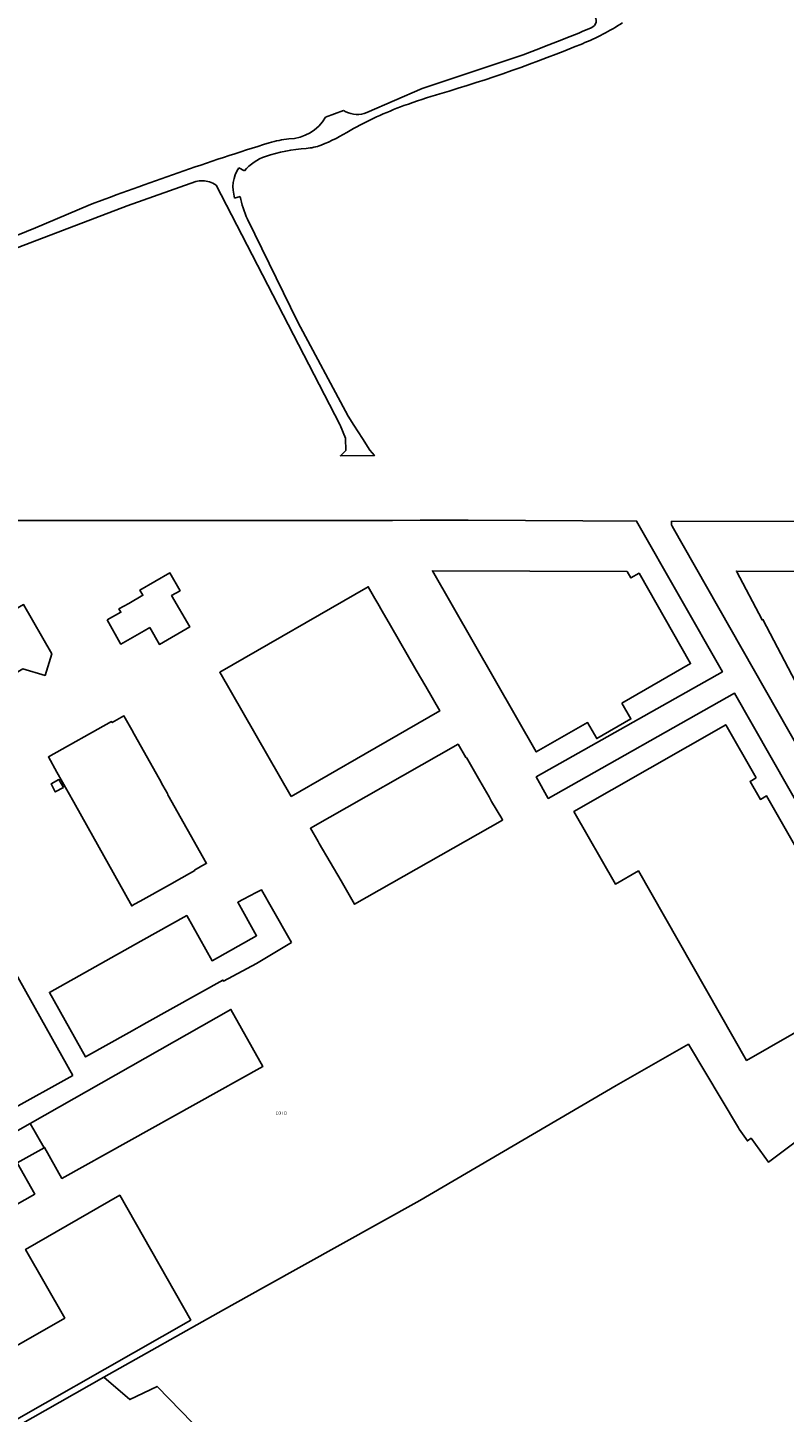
# Model space of a CAD drawing. Extents: x 163074 to 167167, y 441438 to 444019.
# Tile 36 of 49: x 164769 to 164984, y 442863 to 443255. Entities that reach past the tile are written whole.
import ezdxf
from ezdxf.enums import TextEntityAlignment as Align

# ---------------------------------------------------------------- set-up
doc = ezdxf.new("R2010")
doc.units = 0
doc.header["$LTSCALE"] = 4
for name, color, linetype in [('COTD', 7, 'CONTINUOUS'), ('G_BTD', 3, 'CONTINUOUS'), ('G_OTD', 32, 'CONTINUOUS'), ('G_PND', 1, 'CONTINUOUS'), ('G_WGD', 7, 'CONTINUOUS')]:
    doc.layers.add(name, color=color, linetype=linetype)
doc.styles.add('ISO', font='ISO')

msp = doc.modelspace()

# ---------------------------------------------------------------- linework, layer by layer
at = {"layer": 'G_BTD', "linetype": 'Continuous', "transparency": 33554687}
msp.add_lwpolyline([(164829.224, 442846.16), (164805.879, 442870.154), (164798.19, 442866.457), (164790.815, 442872.772)], dxfattribs=at)
at = {"layer": 'G_OTD', "linetype": 'Continuous', "transparency": 33554687}
for points in [[(164951.802, 443113.902), (165017.976, 442997.716), (165011.032, 442993.711), (164969.53, 443066.579), (164916.738, 443036.752), (164913.325, 443042.845), (164966.073, 443072.647), (164941.757, 443115.341), (164926.515, 443115.373), (164894.064, 443115.564), (164880.376, 443115.554), (164872.546, 443115.549), (164750.989, 443115.468), (164723.957, 443115.471), (164723.611, 443115.471), (164723.38, 443115.89), (164720.687, 443124.256)], [(165069.17, 443046.69), (165065.016, 443054.555), (165040.001, 443103.256), (165046.281, 443115.123), (165033.5, 443115.149), (165023.194, 443115.171), (164951.608, 443115.32)], [(164791.736, 443087.318), (164795.602, 443089.502), (164795.066, 443090.442), (164797.834, 443092.018), (164801.85, 443094.314), (164801.02, 443095.772), (164809.523, 443100.641), (164812.391, 443095.594), (164809.985, 443094.222), (164815.127, 443085.33), (164806.526, 443080.404), (164803.801, 443085.173)], [(164937.538, 443063.786), (164940.127, 443059.285), (164930.453, 443053.72), (164927.856, 443058.235), (164913.325, 443049.946), (164883.897, 443101.274), (164939.075, 443101.083), (164940.137, 443099.217), (164942.463, 443100.541), (164957.038, 443074.944), (164937.538, 443063.786)], [(165040.399, 443100.586), (165055.419, 443071.909), (165016.276, 443051.407), (165000.432, 443043.199), (164996.056, 443052.111), (164977.56, 443087.443), (164977.309, 443087.316), (164970.047, 443101.169), (164990.841, 443101.087), (164990.84, 443100.784), (165040.399, 443100.586)], [(164843.907, 443037.325), (164823.64, 443072.496), (164865.701, 443096.709), (164867.603, 443093.399), (164868.438, 443091.946), (164869.661, 443089.817), (164872.01, 443085.79), (164879.303, 443073.087), (164881.994, 443068.438), (164885.971, 443061.537), (164864.818, 443049.361), (164843.907, 443037.325)], [(164759.344, 443068.634), (164750.403, 443084.638), (164747.852, 443083.205), (164742.859, 443091.926), (164744.556, 443092.88), (164749.912, 443095.89), (164751.764, 443092.682), (164756.313, 443095.261), (164756.959, 443094.088), (164758.519, 443094.987), (164760.182, 443095.946), (164763.244, 443090.599), (164763.959, 443089.351), (164768.031, 443091.699), (164776.032, 443077.728), (164774.132, 443071.617), (164767.847, 443073.462), (164766.453, 443072.671), (164759.454, 443068.7), (164759.344, 443068.634)], [(164803.801, 443085.173), (164802.248, 443084.285), (164795.582, 443080.49), (164795.436, 443080.749), (164791.736, 443087.318)], [(164777.502, 443044.228), (164775.087, 443048.523), (164792.976, 443058.544), (164793.148, 443058.265), (164796.483, 443060.132), (164798.707, 443056.166), (164799.384, 443054.959), (164806.525, 443042.226), (164807.548, 443040.384), (164808.805, 443038.124), (164808.959, 443037.803), (164819.883, 443018.357), (164819.764, 443018.293), (164818.573, 443017.626), (164816.51, 443016.469), (164816.583, 443016.342), (164815.071, 443015.49), (164812.855, 443014.241), (164812.655, 443014.128), (164809.56, 443012.384), (164809.359, 443012.264), (164801.071, 443007.619), (164799.481, 443006.761), (164798.679, 443006.29), (164798.337, 443006.969), (164784.526, 443031.666), (164782.256, 443035.727), (164777.502, 443044.228)], [(164975.642, 443042.577), (164973.919, 443041.592), (164976.842, 443036.479), (164978.565, 443037.464), (165006.397, 442988.737), (164992.162, 442973.563), (164972.916, 442962.55), (164942.26, 443016.244), (164935.761, 443012.513), (164924.004, 443033.043), (164967.025, 443057.641), (164975.642, 443042.577)], [(164900.648, 443035.934), (164903.575, 443031.103), (164903.761, 443030.629), (164861.845, 443006.795), (164857.993, 443013.383), (164851.805, 443023.965), (164851.478, 443024.524), (164851.548, 443024.524), (164849.334, 443028.31), (164891.149, 443052.094), (164893.405, 443048.321), (164893.531, 443048.397), (164893.666, 443048.151), (164893.919, 443047.713), (164897.357, 443041.764), (164899.957, 443037.224), (164900.648, 443035.934)], [(164779.321, 443039.885), (164777.023, 443038.618), (164775.815, 443040.858), (164778.069, 443042.087), (164779.321, 443039.885)], [(164781.952, 442958.294), (164764.002, 442948.244), (164733.766, 443002.248), (164751.716, 443012.298), (164781.952, 442958.294)], [(164844.006, 442995.897), (164834.053, 442989.979), (164824.681, 442985.016), (164824.516, 442985.309), (164803.002, 442973.276), (164797.94, 442970.445), (164785.588, 442963.537), (164775.371, 442981.81), (164801.274, 442996.287), (164814.271, 443003.568), (164821.441, 442990.79), (164834.055, 442997.855), (164828.713, 443007.342), (164830.381, 443008.206), (164833.981, 443010.071), (164835.501, 443010.858), (164838.607, 443005.395), (164843.626, 442996.565), (164844.006, 442995.897)], [(164773.845, 442937.779), (164774.014, 442937.874), (164778.896, 442929.101), (164835.831, 442960.78), (164826.809, 442976.995), (164769.883, 442944.671)], [(164790.815, 442872.772), (164824.687, 442891.911), (164836.008, 442898.205), (164880.357, 442922.859), (164935.921, 442955.463), (164956.453, 442967.123), (164970.585, 442943.409), (164970.823, 442943.036), (164973.139, 442939.72), (164974.181, 442940.473), (164979.092, 442933.734), (164988.944, 442941.078), (164992.878, 442943.949), (164996.813, 442946.82), (165000, 442942.525), (165009.543, 442929.663), (165011.684, 442926.785), (165020.982, 442914.287), (165021.9, 442913.053), (165040.703, 442887.783)], [(164740.845, 442867.353), (164779.706, 442889.514), (164768.59, 442908.995), (164795.272, 442924.316), (164815.411, 442888.98), (164749.65, 442851.576), (164740.845, 442867.353)], [(164705.096, 442824.349), (164753.981, 442851.96), (164790.815, 442872.772)]]:
    msp.add_lwpolyline(points, dxfattribs=at)
for points in [[(164951.608, 443115.32, 0.0276884), (164951.679, 443114.275)], [(164951.679, 443114.275, 0.0998331), (164951.802, 443113.902)]]:
    msp.add_lwpolyline(points, format="xyb", dxfattribs=at)
at = {"layer": 'G_PND', "linetype": 'Continuous', "transparency": 33554687}
for points in [[(164769.883, 442944.671), (164714.304, 442913.111), (164679.905, 442893.578), (164688.905, 442877.728), (164723.305, 442897.26), (164723.959, 442896.116)], [(164773.845, 442937.779), (164769.883, 442944.671)], [(164773.845, 442937.779), (164766.216, 442933.491), (164771.205, 442924.656), (164744.975, 442909.843), (164744.648, 442910.422), (164740.264, 442907.955), (164741.293, 442906.068), (164741.096, 442905.949)]]:
    msp.add_lwpolyline(points, dxfattribs=at)
at = {"layer": 'G_WGD', "linetype": 'Continuous', "transparency": 33554687}
for points in [[(164929.731, 443258.675, -0.5318101), (164928.924, 443255.128)], [(164928.924, 443255.128, -0.0138477), (164909.625, 443247.484)], [(164926.391, 443250.594, 0.0505799), (164937.713, 443256.5)], [(164886.034, 443236.402, 0.0257644), (164926.391, 443250.594)], [(164875.813, 443233.041, -0.0148126), (164886.034, 443236.402)], [(164853.598, 443229.788, -0.2639426), (164843.245, 443223.63)], [(164864.557, 443230.773, -0.2046762), (164858.723, 443231.689)], [(164860.614, 443226.023, -0.0413359), (164875.813, 443233.041)], [(164852.329, 443221.845, 0.0500762), (164860.614, 443226.023)], [(164837.645, 443222.533, 0.0145267), (164786.336, 443204.774)], [(164843.245, 443223.63, 0.0415518), (164837.645, 443222.533)], [(164848.161, 443220.944, 0.0785199), (164852.329, 443221.845)], [(164830.606, 443214.598, -0.1333286), (164836.624, 443218.644)], [(164836.624, 443218.644, -0.0673333), (164848.161, 443220.944)], [(164827.854, 443206.852, -0.2213549), (164828.994, 443215.463)], [(164816.875, 443211.55, -0.1355405), (164820.682, 443211.44)], [(164820.682, 443211.44, -0.0755848), (164822.627, 443210.501)], [(164831.45, 443200.901, -0.0478591), (164829.387, 443207.304)]]:
    msp.add_lwpolyline(points, format="xyb", dxfattribs=at)
for points in [[(164909.625, 443247.484), (164880.985, 443237.925), (164865.276, 443231.084), (164864.557, 443230.773)], [(164858.723, 443231.689), (164853.598, 443229.788)], [(164828.994, 443215.463), (164830.606, 443214.598)], [(164620.17, 443139), (164668.549, 443157.349), (164685.198, 443163.348), (164721.776, 443177.036), (164730.649, 443180.159), (164760.624, 443190.707), (164797.378, 443204.684), (164816.875, 443211.55)], [(164822.627, 443210.501), (164857.694, 443142.689), (164857.777, 443142.482), (164859.25, 443138.805), (164859.263, 443138.773), (164859.315, 443135.368), (164857.846, 443133.865), (164867.481, 443133.881), (164866.165, 443135.393), (164864.04, 443138.728), (164861.648, 443142.483), (164859.976, 443145.107), (164845.723, 443171.709), (164831.45, 443200.901)], [(164829.387, 443207.304), (164827.854, 443206.852)], [(164786.336, 443204.774), (164771.401, 443198.435), (164761.154, 443194.267), (164753.472, 443191.516), (164715.835, 443178.035), (164668.411, 443160.206), (164624.464, 443143.905), (164611.209, 443138.988)]]:
    msp.add_lwpolyline(points, dxfattribs=at)

# ---------------------------------------------------------------- texts
at = {"layer": 'COTD', "transparency": 33554687, "style": 'ISO'}
msp.add_text('COTD', height=0.9, dxfattribs=at).set_placement((164841.091, 442947.598), align=Align.MIDDLE_CENTER)

doc.saveas('drawing.dxf')
